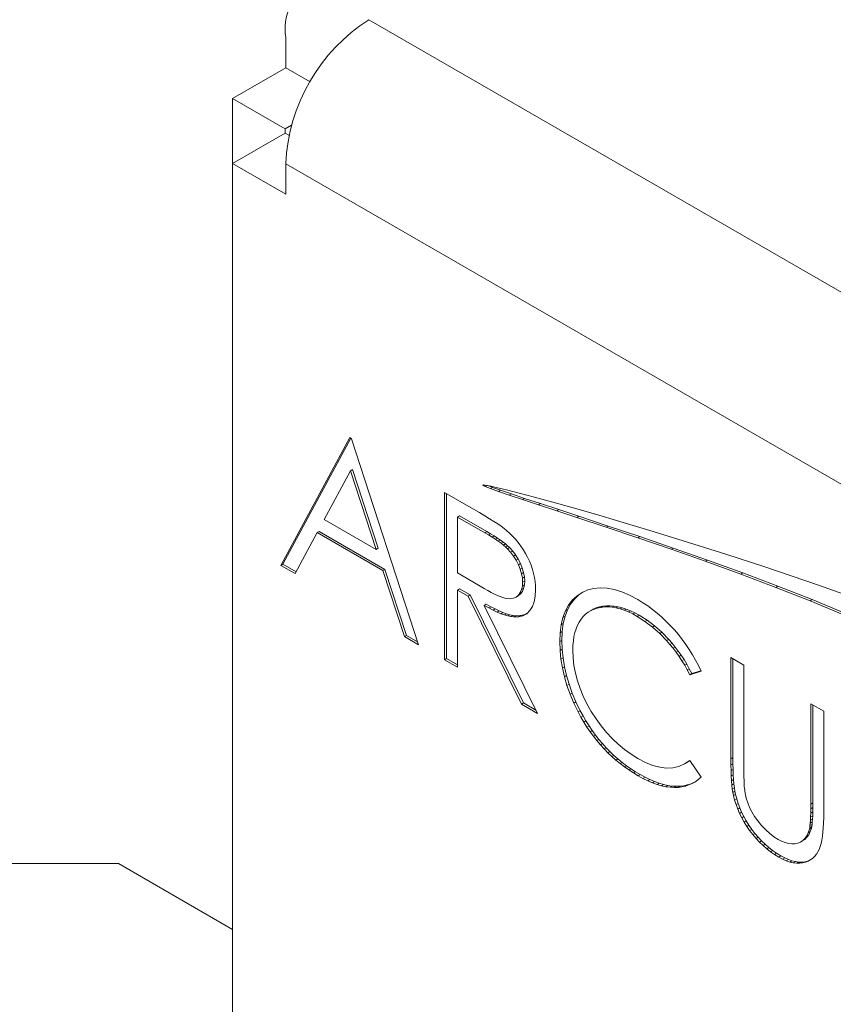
# Model space of a CAD drawing. Header units: inches. Extents: x 0.2 to 16.3, y 0.2 to 11.5.
# Tile 4 of 73: x 0.741 to 1.105, y 1.965 to 2.406. Entities that reach past the tile are written whole.
import ezdxf

# ---------------------------------------------------------------- set-up
doc = ezdxf.new("R2010")
doc.units = ezdxf.units.IN
doc.header["$MEASUREMENT"] = 0

msp = doc.modelspace()

# ---------------------------------------------------------------- linework, layer by layer
at = {"color": 7, "linetype": 'Continuous', "lineweight": 15}
for p, q in [((0.8972218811, 2.4060145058), (2.6847878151, 1.3740746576)), ((0.8599808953, 2.3981155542), (0.8599808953, 2.3845065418)), ((0.8599808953, 2.3845065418), (0.8361917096, 2.3707733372)), ((0.8599808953, 2.3845065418), (0.8708854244, 2.3782114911)), ((0.8597619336, 2.3571665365), (0.8361917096, 2.3707733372)), ((0.8361917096, 2.3707733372), (0.8361917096, 2.3416354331)), ((0.8597619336, 2.3552422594), (0.8361917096, 2.3416354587)), ((0.8625791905, 2.3587929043), (0.8597619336, 2.3571665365)), ((0.8597619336, 2.3571665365), (0.8597619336, 2.355242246)), ((0.8597619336, 2.3552422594), (0.8614399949, 2.3542735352)), ((0.8361917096, 1.7885651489), (0.8361917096, 2.3416354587)), ((0.8361917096, 2.3416354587), (0.8599808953, 2.3279022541)), ((0.8599808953, 2.3415112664), (2.6475468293, 1.3095714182)), ((0.8599808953, 2.3279022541), (0.8599808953, 2.3415112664)), ((0.8886312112, 2.2188042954), (0.8578181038, 2.1615820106)), ((0.8891190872, 2.2185226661), (0.8587460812, 2.1621177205)), ((0.8894639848, 2.2183235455), (0.8886312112, 2.2188042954)), ((0.919444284, 2.126005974), (0.8894639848, 2.2183235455)), ((0.8889825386, 2.2039810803), (0.8772194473, 2.1821169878)), ((0.889910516, 2.2045167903), (0.8889825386, 2.2039810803)), ((0.9004333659, 2.1687158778), (0.8889825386, 2.2039810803)), ((0.9013613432, 2.1692515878), (0.889910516, 2.2045167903)), ((0.9483934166, 2.1975696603), (0.9482586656, 2.1974918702)), ((0.9482737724, 2.1975320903), (0.9482586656, 2.1974918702)), ((0.9482586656, 2.1974918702), (0.9482845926, 2.1974398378)), ((0.9483432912, 2.1975643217), (0.9482737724, 2.1975320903)), ((0.9485290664, 2.1975809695), (0.9482845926, 2.1974398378)), ((0.9482845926, 2.1974398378), (0.9484457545, 2.1973097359)), ((0.9485117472, 2.1975822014), (0.9483432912, 2.1975643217)), ((0.9488733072, 2.1975565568), (0.9484457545, 2.1973097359)), ((0.9484457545, 2.1973097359), (0.9486767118, 2.1971777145)), ((0.9491419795, 2.1975374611), (0.9485117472, 2.1975822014)), ((0.94926674, 2.1975183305), (0.9486767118, 2.1971777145)), ((0.9486767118, 2.1971777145), (0.9493212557, 2.1968760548)), ((0.9501423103, 2.1973840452), (0.9491419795, 2.1975374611)), ((0.950186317, 2.1973754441), (0.9493212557, 2.1968760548)), ((0.9493212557, 2.1968760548), (0.9516842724, 2.1959528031)), ((0.9519338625, 2.1970348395), (0.9501423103, 2.1973840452)), ((0.950497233, 2.1973148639), (0.9526122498, 2.1964885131)), ((0.9526122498, 2.1964885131), (0.9516842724, 2.1959528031)), ((0.954285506, 2.1965172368), (0.9519338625, 2.1970348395)), ((0.9526122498, 2.1964885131), (0.9562490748, 2.195198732)), ((0.9588666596, 2.1954216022), (0.954285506, 2.1965172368)), ((0.9441025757, 2.1867813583), (0.9311032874, 2.1942856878)), ((0.9311032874, 2.1942856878), (0.9311032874, 2.1192753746)), ((0.9320312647, 2.1937499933), (0.9320312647, 2.1198110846)), ((0.9516842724, 2.1959528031), (0.9553210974, 2.1946630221)), ((0.9562490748, 2.195198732), (0.9553210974, 2.1946630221)), ((0.9553210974, 2.1946630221), (0.9601311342, 2.1930281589)), ((0.9562490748, 2.195198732), (0.9610591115, 2.1935638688)), ((0.9646064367, 2.1939639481), (0.9588666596, 2.1954216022)), ((0.9610591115, 2.1935638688), (0.9601311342, 2.1930281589)), ((0.9601311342, 2.1930281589), (0.966013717, 2.1910697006)), ((0.9610591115, 2.1935638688), (0.9669416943, 2.1916054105)), ((0.9714281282, 2.1921591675), (0.9646064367, 2.1939639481)), ((0.9795641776, 2.1899364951), (0.9714281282, 2.1921591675)), ((0.9669416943, 2.1916054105), (0.966013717, 2.1910697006)), ((0.966013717, 2.1910697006), (0.9732171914, 2.1886942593)), ((0.9669416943, 2.1916054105), (0.9741451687, 2.1892299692)), ((0.9741451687, 2.1892299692), (0.9732171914, 2.1886942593)), ((0.9732171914, 2.1886942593), (0.9813716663, 2.1860119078)), ((0.9741451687, 2.1892299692), (0.9822996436, 2.1865476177)), ((0.988696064, 2.1873729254), (0.9795641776, 2.1899364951)), ((0.9378607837, 2.1837627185), (0.9369328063, 2.1832270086)), ((0.9369328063, 2.1832270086), (0.9369328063, 2.1582235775)), ((0.9491122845, 2.1761959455), (0.9369328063, 2.1832270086)), ((0.9500402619, 2.1767316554), (0.9378607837, 2.1837627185)), ((0.9467050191, 2.1852639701), (0.9441025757, 2.1867813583)), ((0.9490992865, 2.1838367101), (0.9467050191, 2.1852639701)), ((0.9512593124, 2.1824995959), (0.9490992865, 2.1838367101)), ((0.9822996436, 2.1865476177), (0.9813716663, 2.1860119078)), ((0.9813716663, 2.1860119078), (0.9903614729, 2.1830472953)), ((0.9822996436, 2.1865476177), (0.9912894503, 2.1835830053)), ((0.9987382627, 2.1844850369), (0.988696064, 2.1873729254)), ((0.9912894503, 2.1835830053), (0.9903614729, 2.1830472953)), ((0.9912894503, 2.1835830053), (1.0044362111, 2.1792134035)), ((1.0096052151, 2.1812893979), (0.9987382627, 2.1844850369)), ((0.8772194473, 2.1821169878), (0.9004333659, 2.1687158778)), ((0.9532111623, 2.1812676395), (0.9512593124, 2.1824995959)), ((0.9549418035, 2.1801182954), (0.9532111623, 2.1812676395)), ((0.9564512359, 2.1790816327), (0.9549418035, 2.1801182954)), ((0.9577524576, 2.1781200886), (0.9564512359, 2.1790816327)), ((0.9903614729, 2.1830472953), (1.0035082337, 2.1786776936)), ((1.0044362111, 2.1792134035), (1.0035082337, 2.1786776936)), ((1.0044362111, 2.1792134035), (1.0185958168, 2.1744410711)), ((1.0244938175, 2.1768032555), (1.0096052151, 2.1812893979)), ((0.8641811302, 2.1579087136), (0.8740574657, 2.1762489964)), ((0.874985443, 2.1767847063), (0.8740574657, 2.1762489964)), ((0.8740574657, 2.1762489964), (0.9035042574, 2.1592497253)), ((0.874985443, 2.1767847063), (0.9044322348, 2.1597854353)), ((0.9500402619, 2.1767316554), (0.9491122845, 2.1761959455)), ((0.950816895, 2.1751968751), (0.9491122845, 2.1761959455)), ((0.9517448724, 2.1757325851), (0.9500402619, 2.1767316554)), ((0.9517448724, 2.1757325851), (0.950816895, 2.1751968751)), ((0.9524044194, 2.1742203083), (0.950816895, 2.1751968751)), ((0.9533323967, 2.1747560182), (0.9517448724, 2.1757325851)), ((0.9533323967, 2.1747560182), (0.9524044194, 2.1742203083)), ((0.9547897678, 2.1738095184), (0.9533323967, 2.1747560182)), ((0.9588194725, 2.1772636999), (0.9577524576, 2.1781200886)), ((0.9602378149, 2.1760091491), (0.9588194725, 2.1772636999)), ((0.9615910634, 2.1746719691), (0.9602378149, 2.1760091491)), ((0.9628792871, 2.1732671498), (0.9615910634, 2.1746719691)), ((1.0035082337, 2.1786776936), (1.0176678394, 2.1739053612)), ((1.0185958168, 2.1744410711), (1.0176678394, 2.1739053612)), ((1.0185958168, 2.1744410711), (1.0334903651, 2.169325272)), ((1.0404035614, 2.1718795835), (1.0244938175, 2.1768032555)), ((0.9538617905, 2.1732738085), (0.9524044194, 2.1742203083)), ((0.9547897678, 2.1738095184), (0.9538617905, 2.1732738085)), ((0.9552020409, 2.1723498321), (0.9538617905, 2.1732738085)), ((0.9561300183, 2.172885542), (0.9547897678, 2.1738095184)), ((0.9561300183, 2.172885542), (0.9552020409, 2.1723498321)), ((0.9563991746, 2.171478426), (0.9552020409, 2.1723498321)), ((0.9573271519, 2.172014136), (0.9561300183, 2.172885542)), ((0.9573271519, 2.172014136), (0.9563991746, 2.171478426)), ((0.9574791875, 2.1706295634), (0.9563991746, 2.171478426)), ((0.9584071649, 2.1711652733), (0.9573271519, 2.172014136)), ((0.9584071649, 2.1711652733), (0.9574791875, 2.1706295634)), ((0.9584290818, 2.1698107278), (0.9574791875, 2.1706295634)), ((0.9593570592, 2.1703464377), (0.9584071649, 2.1711652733)), ((0.9593570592, 2.1703464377), (0.9584290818, 2.1698107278)), ((0.9601898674, 2.1695651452), (0.9593570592, 2.1703464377)), ((0.9640894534, 2.1718022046), (0.9628792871, 2.1732671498)), ((0.9652345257, 2.1702546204), (0.9640894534, 2.1718022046)), ((0.9663145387, 2.1686394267), (0.9652345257, 2.1702546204)), ((1.0176678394, 2.1739053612), (1.0325623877, 2.168789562)), ((1.0571581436, 2.1665525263), (1.0404035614, 2.1718795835)), ((0.9013613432, 2.1692515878), (0.9004333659, 2.1687158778)), ((0.95926189, 2.1690294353), (0.9584290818, 2.1698107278)), ((0.9601898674, 2.1695651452), (0.95926189, 2.1690294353)), ((0.9607192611, 2.1674368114), (0.95926189, 2.1690294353)), ((0.9616472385, 2.1679725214), (0.9601898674, 2.1695651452)), ((0.9616472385, 2.1679725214), (0.9607192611, 2.1674368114)), ((0.9620204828, 2.1657089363), (0.9607192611, 2.1674368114)), ((0.9629484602, 2.1662446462), (0.9616472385, 2.1679725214)), ((0.9629484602, 2.1662446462), (0.9620204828, 2.1657089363)), ((0.9631785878, 2.163853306), (0.9620204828, 2.1657089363)), ((0.9641065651, 2.1643890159), (0.9629484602, 2.1662446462)), ((0.9673294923, 2.1669565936), (0.9663145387, 2.1686394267)), ((0.9682663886, 2.1651986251), (0.9673294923, 2.1669565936)), ((1.0334903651, 2.169325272), (1.0325623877, 2.168789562)), ((1.0325623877, 2.168789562), (1.0479140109, 2.1633895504)), ((1.0334903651, 2.169325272), (1.0488419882, 2.1639252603)), ((1.0745812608, 2.1608562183), (1.0571581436, 2.1665525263)), ((0.8587460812, 2.1621177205), (0.8578181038, 2.1615820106)), ((0.8578181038, 2.1615820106), (0.8641811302, 2.1579087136)), ((0.8587460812, 2.1621177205), (0.8646212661, 2.1587260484)), ((0.9641065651, 2.1643890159), (0.9631785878, 2.163853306)), ((0.9641935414, 2.1618549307), (0.9631785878, 2.163853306)), ((0.9651215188, 2.1623906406), (0.9641065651, 2.1643890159)), ((0.9651215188, 2.1623906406), (0.9641935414, 2.1618549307)), ((0.965013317, 2.1598340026), (0.9641935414, 2.1618549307)), ((0.9659412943, 2.1603697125), (0.9651215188, 2.1623906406)), ((0.9691251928, 2.1634105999), (0.9682663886, 2.1651986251)), ((0.9698668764, 2.1616000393), (0.9691251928, 2.1634105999)), ((0.9704914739, 2.1597969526), (0.9698668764, 2.1616000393)), ((1.0488419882, 2.1639252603), (1.0479140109, 2.1633895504)), ((1.0479140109, 2.1633895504), (1.0637615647, 2.1576479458)), ((1.0488419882, 2.1639252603), (1.0646895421, 2.1581836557)), ((0.9044322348, 2.1597854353), (0.9035042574, 2.1592497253)), ((0.9035042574, 2.1592497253), (0.9131073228, 2.1296642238)), ((0.9044322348, 2.1597854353), (0.9140353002, 2.1301999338)), ((0.9369328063, 2.1582235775), (0.9488260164, 2.1512525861)), ((0.9659412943, 2.1603697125), (0.965013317, 2.1598340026)), ((0.9656118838, 2.1578506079), (0.965013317, 2.1598340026)), ((0.9665398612, 2.1583863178), (0.9656118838, 2.1578506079)), ((0.9659632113, 2.1559197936), (0.9656118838, 2.1578506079)), ((0.9665398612, 2.1583863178), (0.9659412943, 2.1603697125)), ((0.9668911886, 2.1564555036), (0.9665398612, 2.1583863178)), ((0.9709989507, 2.15798636), (0.9704914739, 2.1597969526)), ((0.9714023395, 2.156160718), (0.9709989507, 2.15798636)), ((1.0646895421, 2.1581836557), (1.0637615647, 2.1576479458)), ((1.0637615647, 2.1576479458), (1.079500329, 2.1517351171)), ((1.0646895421, 2.1581836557), (1.0804283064, 2.152270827)), ((1.0985472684, 2.1527458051), (1.0745812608, 2.1608562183)), ((0.9668911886, 2.1564555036), (0.9659632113, 2.1559197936)), ((0.9660803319, 2.1540490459), (0.9659632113, 2.1559197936)), ((0.9659632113, 2.152268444), (0.9660803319, 2.1540490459)), ((0.9668911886, 2.152804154), (0.9659632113, 2.152268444)), ((0.9670083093, 2.1545847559), (0.9660803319, 2.1540490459)), ((0.9665398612, 2.1512338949), (0.9668911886, 2.152804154)), ((0.9670083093, 2.1545847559), (0.9668911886, 2.1564555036)), ((0.9668911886, 2.152804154), (0.9670083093, 2.1545847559)), ((0.9716886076, 2.1543425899), (0.9714023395, 2.156160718)), ((0.971857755, 2.1525019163), (0.9716886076, 2.1543425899)), ((0.9719098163, 2.1506687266), (0.971857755, 2.1525019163)), ((1.1229703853, 2.1441206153), (1.0985472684, 2.1527458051)), ((0.9378607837, 2.1510659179), (0.9369328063, 2.150530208)), ((0.9369328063, 2.115910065), (0.9369328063, 2.150530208)), ((0.9369328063, 2.150530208), (0.9416692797, 2.1477959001)), ((0.9378607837, 2.1510659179), (0.942597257, 2.14833161)), ((0.942597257, 2.14833161), (0.9416692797, 2.1477959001)), ((0.942597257, 2.14833161), (0.9664617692, 2.0999347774)), ((0.9488260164, 2.1512525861), (0.9504915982, 2.1503060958)), ((0.9504915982, 2.1503060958), (0.9520530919, 2.1494797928)), ((0.9520530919, 2.1494797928), (0.9534974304, 2.1487511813)), ((0.9534974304, 2.1487511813), (0.9548377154, 2.1481277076)), ((0.9548377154, 2.1481277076), (0.9560608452, 2.1476169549)), ((0.9632046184, 2.1473997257), (0.9642195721, 2.1482412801)), ((0.9641325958, 2.1479354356), (0.9632046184, 2.1473997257)), ((0.9641325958, 2.1479354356), (0.9651475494, 2.14877699)), ((0.9642195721, 2.1482412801), (0.9650393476, 2.1493608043)), ((0.9651475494, 2.14877699), (0.9642195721, 2.1482412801)), ((0.9650393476, 2.1493608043), (0.9656118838, 2.1506981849)), ((0.965967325, 2.1498965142), (0.9650393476, 2.1493608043)), ((0.9651475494, 2.14877699), (0.965967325, 2.1498965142)), ((0.9656118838, 2.1506981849), (0.9659632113, 2.152268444)), ((0.9665398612, 2.1512338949), (0.9656118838, 2.1506981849)), ((0.965967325, 2.1498965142), (0.9665398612, 2.1512338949)), ((0.9717536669, 2.1477686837), (0.9719098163, 2.1506687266)), ((0.9912892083, 2.1483812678), (0.9892722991, 2.1464953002)), ((0.9927034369, 2.1493934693), (0.9903612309, 2.1478455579)), ((0.9912892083, 2.1483812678), (0.9903612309, 2.1478455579)), ((0.9930698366, 2.1495580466), (0.9912892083, 2.1483812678)), ((0.9952798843, 2.1505507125), (0.9927034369, 2.1493934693)), ((0.9979994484, 2.151264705), (0.9952798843, 2.1505507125)), ((1.0008881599, 2.1515204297), (0.9979994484, 2.151264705)), ((1.0039330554, 2.1513554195), (1.0008881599, 2.1515204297)), ((1.0071340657, 2.1507396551), (1.0039330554, 2.1513554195)), ((1.0104912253, 2.1496731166), (1.0071340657, 2.1507396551)), ((1.014017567, 2.1481633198), (1.0104912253, 2.1496731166)), ((1.0176870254, 2.1462253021), (1.014017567, 2.1481633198)), ((1.0804283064, 2.152270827), (1.079500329, 2.1517351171)), ((1.079500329, 2.1517351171), (1.0948350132, 2.1457140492)), ((1.0804283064, 2.152270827), (1.0957629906, 2.1462497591)), ((0.9416692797, 2.1477959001), (0.9655337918, 2.0993990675)), ((0.9498060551, 2.1441700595), (0.9488780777, 2.1436343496)), ((0.9727425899, 2.0952375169), (0.9488780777, 2.1436343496)), ((0.9488780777, 2.1436343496), (0.9509210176, 2.1425000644)), ((0.9498060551, 2.1441700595), (0.951848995, 2.1430357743)), ((0.9560608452, 2.1476169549), (0.9571668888, 2.1472188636)), ((0.9571668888, 2.1472188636), (0.9581688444, 2.1469259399)), ((0.9581688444, 2.1469259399), (0.9590536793, 2.1467457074)), ((0.9590536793, 2.1467457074), (0.960615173, 2.1466556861)), ((0.960615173, 2.1466556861), (0.9620074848, 2.1468586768)), ((0.9620074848, 2.1468586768), (0.9632046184, 2.1473997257)), ((0.9704654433, 2.1431029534), (0.9712722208, 2.1452517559)), ((0.9712722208, 2.1452517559), (0.9717536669, 2.1477686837)), ((0.9866267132, 2.1437205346), (0.9852344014, 2.1411434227)), ((0.9875546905, 2.1442562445), (0.9861623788, 2.1416791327)), ((0.9883443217, 2.1459595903), (0.9866267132, 2.1437205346)), ((0.9875546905, 2.1442562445), (0.9866267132, 2.1437205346)), ((0.9892722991, 2.1464953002), (0.9875546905, 2.1442562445)), ((0.9903612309, 2.1478455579), (0.9883443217, 2.1459595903)), ((0.9892722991, 2.1464953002), (0.9883443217, 2.1459595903)), ((1.0199251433, 2.1448731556), (1.0176870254, 2.1462253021)), ((1.0221112, 2.1434158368), (1.0199251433, 2.1448731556)), ((1.0957629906, 2.1462497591), (1.0948350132, 2.1457140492)), ((1.0948350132, 2.1457140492), (1.109470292, 2.1396477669)), ((1.0957629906, 2.1462497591), (1.1103982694, 2.1401834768)), ((0.951848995, 2.1430357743), (0.9509210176, 2.1425000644)), ((0.9509210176, 2.1425000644), (0.9528468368, 2.1415085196)), ((0.951848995, 2.1430357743), (0.9537748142, 2.1420442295)), ((0.9537748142, 2.1420442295), (0.9528468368, 2.1415085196)), ((0.9528468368, 2.1415085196), (0.9546555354, 2.1406597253)), ((0.9537748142, 2.1420442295), (0.9555835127, 2.1411954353)), ((0.9555835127, 2.1411954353), (0.9546555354, 2.1406597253)), ((0.9546555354, 2.1406597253), (0.9563601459, 2.139946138)), ((0.9555835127, 2.1411954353), (0.9572881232, 2.1404818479)), ((0.9572881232, 2.1404818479), (0.9563601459, 2.139946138)), ((0.9563601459, 2.139946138), (0.9579476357, 2.139375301)), ((0.9572881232, 2.1404818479), (0.958875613, 2.139911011)), ((0.958875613, 2.139911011), (0.9579476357, 2.139375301)), ((0.9579476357, 2.139375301), (0.9594180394, 2.138932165)), ((0.958875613, 2.139911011), (0.9603460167, 2.1394678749)), ((0.9603460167, 2.1394678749), (0.9594180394, 2.138932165)), ((0.9603460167, 2.1394678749), (0.9616992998, 2.139182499)), ((0.9616992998, 2.139182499), (0.9607713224, 2.1386467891)), ((0.9616992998, 2.139182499), (0.9629484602, 2.1390173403)), ((0.9651865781, 2.1390626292), (0.9671644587, 2.1395436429)), ((0.9662364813, 2.1390079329), (0.9679280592, 2.1399397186)), ((0.9671644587, 2.1395436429), (0.9662364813, 2.1390079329)), ((0.9671644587, 2.1395436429), (0.9679867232, 2.1399965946)), ((0.9679280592, 2.1399397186), (0.9693464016, 2.1413147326)), ((0.9693464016, 2.1413147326), (0.9704654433, 2.1431029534)), ((0.9852344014, 2.1411434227), (0.9841413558, 2.1382282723)), ((0.9861623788, 2.1416791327), (0.9850693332, 2.1387639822)), ((0.9861623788, 2.1416791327), (0.9852344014, 2.1411434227)), ((0.9932369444, 2.1387024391), (0.9943039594, 2.1397543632)), ((0.9943039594, 2.1397543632), (0.9954620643, 2.1406485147)), ((0.9954620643, 2.1406485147), (0.9967242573, 2.1413924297)), ((0.9967242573, 2.1413924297), (0.9980775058, 2.1419936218)), ((0.9976522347, 2.1419281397), (0.9967242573, 2.1413924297)), ((0.9976522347, 2.1419281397), (0.9990054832, 2.1425293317)), ((0.9990054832, 2.1425293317), (0.9980775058, 2.1419936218)), ((0.9980775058, 2.1419936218), (0.9995218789, 2.142452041)), ((0.9990054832, 2.1425293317), (1.0004498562, 2.1429877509)), ((1.0004498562, 2.1429877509), (0.9995218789, 2.142452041)), ((0.9995218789, 2.142452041), (1.0010573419, 2.1427677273)), ((1.0004498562, 2.1429877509), (1.0019853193, 2.1433034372)), ((1.0019853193, 2.1433034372), (1.0010573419, 2.1427677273)), ((1.0010573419, 2.1427677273), (1.0026968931, 2.142933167)), ((1.0019853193, 2.1433034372), (1.0036248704, 2.143468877)), ((1.0036248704, 2.143468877), (1.0026968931, 2.142933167)), ((1.0026968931, 2.142933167), (1.0044015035, 2.1429408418)), ((1.0036248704, 2.143468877), (1.0053294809, 2.1434765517)), ((1.0053294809, 2.1434765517), (1.0044015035, 2.1429408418)), ((1.0044015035, 2.1429408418), (1.0061321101, 2.1428132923)), ((1.0053294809, 2.1434765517), (1.0070600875, 2.1433490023)), ((1.0070600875, 2.1433490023), (1.0061321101, 2.1428132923)), ((1.0061321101, 2.1428132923), (1.0079017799, 2.1425129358)), ((1.0070600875, 2.1433490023), (1.0088297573, 2.1430486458)), ((1.0088297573, 2.1430486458), (1.0079017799, 2.1425129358)), ((1.0079017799, 2.1425129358), (1.0097235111, 2.1420623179)), ((1.0088297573, 2.1430486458), (1.0106514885, 2.1425980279)), ((1.0106514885, 2.1425980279), (1.0097235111, 2.1420623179)), ((1.0097235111, 2.1420623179), (1.0115582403, 2.1414689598)), ((1.0106514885, 2.1425980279), (1.0124862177, 2.1420046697)), ((1.0124862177, 2.1420046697), (1.0115582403, 2.1414689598)), ((1.0115582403, 2.1414689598), (1.0134450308, 2.1407103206)), ((1.0124862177, 2.1420046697), (1.0143730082, 2.1412460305)), ((1.0143730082, 2.1412460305), (1.0134450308, 2.1407103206)), ((1.0134450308, 2.1407103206), (1.01537085, 2.1398089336)), ((1.0143730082, 2.1412460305), (1.0162988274, 2.1403446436)), ((1.0162988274, 2.1403446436), (1.01537085, 2.1398089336)), ((1.01537085, 2.1398089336), (1.0173226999, 2.1387422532)), ((1.0162988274, 2.1403446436), (1.0182506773, 2.1392779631)), ((1.0182506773, 2.1392779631), (1.0173226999, 2.1387422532)), ((1.0182506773, 2.1392779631), (1.0217900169, 2.1370394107)), ((1.0242321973, 2.1418608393), (1.0221112, 2.1434158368)), ((1.0263011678, 2.1402156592), (1.0242321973, 2.1418608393)), ((1.028318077, 2.1384803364), (1.0263011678, 2.1402156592)), ((0.9594180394, 2.138932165), (0.9607713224, 2.1386467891)), ((0.9607713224, 2.1386467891), (0.9620204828, 2.1384816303)), ((0.9629484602, 2.1390173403), (0.9620204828, 2.1384816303)), ((0.9620204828, 2.1384816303), (0.9642586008, 2.1385269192)), ((0.9629484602, 2.1390173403), (0.9651865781, 2.1390626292)), ((0.9651865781, 2.1390626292), (0.9642586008, 2.1385269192)), ((0.9642586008, 2.1385269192), (0.9662364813, 2.1390079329)), ((0.9833606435, 2.1349675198), (0.9828921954, 2.1313612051)), ((0.9841413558, 2.1382282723), (0.9833606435, 2.1349675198)), ((0.9842886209, 2.1355032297), (0.9833606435, 2.1349675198)), ((0.9842886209, 2.1355032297), (0.9838201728, 2.1318969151)), ((0.9850693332, 2.1387639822), (0.9841413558, 2.1382282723)), ((0.9850693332, 2.1387639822), (0.9842886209, 2.1355032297)), ((0.9900099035, 2.1332025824), (0.990647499, 2.1347578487)), ((0.990647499, 2.1347578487), (0.9913892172, 2.1362079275)), ((0.9913892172, 2.1362079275), (0.9922610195, 2.1375228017)), ((0.9922610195, 2.1375228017), (0.9932369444, 2.1387024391)), ((1.0173226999, 2.1387422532), (1.0208620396, 2.1365037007)), ((1.0217900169, 2.1370394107), (1.0208620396, 2.1365037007)), ((1.0208620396, 2.1365037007), (1.0242452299, 2.1339495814)), ((1.0217900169, 2.1370394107), (1.0251732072, 2.1344852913)), ((1.0302829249, 2.1366247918), (1.028318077, 2.1384803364)), ((1.0321957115, 2.1346791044), (1.0302829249, 2.1366247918)), ((0.9828921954, 2.1313612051), (0.982736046, 2.1274093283)), ((0.9838201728, 2.1318969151), (0.9828921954, 2.1313612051)), ((0.9838201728, 2.1318969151), (0.9836640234, 2.1279450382)), ((0.9890860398, 2.1296938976), (0.9894894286, 2.1315045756)), ((0.9894894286, 2.1315045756), (0.9900099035, 2.1332025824)), ((1.0251732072, 2.1344852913), (1.0242452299, 2.1339495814)), ((1.0242452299, 2.1339495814), (1.0274852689, 2.1310874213)), ((1.0251732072, 2.1344852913), (1.0284132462, 2.1316231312)), ((1.0284132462, 2.1316231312), (1.0274852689, 2.1310874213)), ((1.0274852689, 2.1310874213), (1.0305821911, 2.1279021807)), ((1.0284132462, 2.1316231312), (1.0315101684, 2.1284378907)), ((1.0340434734, 2.132650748), (1.0321957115, 2.1346791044)), ((1.0358261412, 2.1305397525), (1.0340434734, 2.132650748)), ((1.0375307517, 2.1283686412), (1.0358261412, 2.1305397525)), ((0.9140353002, 2.1301999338), (0.9131073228, 2.1296642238)), ((0.9131073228, 2.1296642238), (0.919444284, 2.126005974)), ((0.9140353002, 2.1301999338), (0.9190160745, 2.1273245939)), ((0.9836640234, 2.1279450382), (0.982736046, 2.1274093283)), ((0.982736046, 2.1274093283), (0.9828661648, 2.1234875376)), ((0.9836640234, 2.1279450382), (0.9837941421, 2.1240232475)), ((0.9886175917, 2.1257119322), (0.9887997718, 2.1277705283)), ((0.9887997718, 2.1277705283), (0.9890860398, 2.1296938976)), ((1.0315101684, 2.1284378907), (1.0305821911, 2.1279021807)), ((1.0305821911, 2.1279021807), (1.0320655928, 2.126204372)), ((1.0315101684, 2.1284378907), (1.0329935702, 2.1267400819)), ((1.0329935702, 2.1267400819), (1.0320655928, 2.126204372)), ((1.0320655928, 2.126204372), (1.0334969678, 2.1244464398)), ((1.0329935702, 2.1267400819), (1.0344249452, 2.1249821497)), ((1.0391573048, 2.1261374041), (1.0375307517, 2.1283686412)), ((1.0406927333, 2.1238686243), (1.0391573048, 2.1261374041)), ((0.9837941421, 2.1240232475), (0.9828661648, 2.1234875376)), ((0.9828661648, 2.1234875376), (0.9832565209, 2.1195657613)), ((0.9837941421, 2.1240232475), (0.9841844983, 2.1201014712)), ((0.9885655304, 2.1235331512), (0.9886175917, 2.1257119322)), ((0.9886956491, 2.1201372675), (0.9885655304, 2.1235331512)), ((1.0344249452, 2.1249821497), (1.0334969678, 2.1244464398)), ((1.0334969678, 2.1244464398), (1.0348632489, 2.1226359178)), ((1.0344249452, 2.1249821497), (1.0357912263, 2.1231716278)), ((1.0357912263, 2.1231716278), (1.0348632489, 2.1226359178)), ((1.0348632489, 2.1226359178), (1.0361905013, 2.1207577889)), ((1.0357912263, 2.1231716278), (1.0371184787, 2.1212934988)), ((1.042150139, 2.1215246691), (1.0406927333, 2.1238686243)), ((1.0435294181, 2.1191356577), (1.042150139, 2.1215246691)), ((0.9320312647, 2.1198110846), (0.9311032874, 2.1192753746)), ((0.9311032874, 2.1192753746), (0.9369328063, 2.115910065)), ((0.9320312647, 2.1198110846), (0.9369328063, 2.1169814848)), ((0.9841844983, 2.1201014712), (0.9832565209, 2.1195657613)), ((0.9832565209, 2.1195657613), (0.9838941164, 2.1156364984)), ((0.9841844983, 2.1201014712), (0.9848220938, 2.1161722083)), ((0.9890860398, 2.1167413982), (0.9886956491, 2.1201372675)), ((1.0371184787, 2.1212934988), (1.0361905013, 2.1207577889)), ((1.0361905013, 2.1207577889), (1.0374526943, 2.1188120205)), ((1.0371184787, 2.1212934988), (1.0383806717, 2.1193477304)), ((1.0383806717, 2.1193477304), (1.0374526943, 2.1188120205)), ((1.0374526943, 2.1188120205), (1.038662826, 2.1168061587)), ((1.0383806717, 2.1193477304), (1.0395908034, 2.1173418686)), ((1.0395908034, 2.1173418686), (1.038662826, 2.1168061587)), ((1.0395908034, 2.1173418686), (1.0407489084, 2.1152758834)), ((1.0448176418, 2.1166790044), (1.0435294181, 2.1191356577)), ((1.0651818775, 2.1168837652), (1.0593523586, 2.1202490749)), ((1.0593523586, 2.1202490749), (1.0593523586, 2.0749453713)), ((1.060280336, 2.1197133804), (1.060280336, 2.0754810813)), ((0.9848220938, 2.1161722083), (0.9838941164, 2.1156364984)), ((0.9838941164, 2.1156364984), (0.984791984, 2.1117072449)), ((0.9848220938, 2.1161722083), (0.9857199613, 2.1122429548)), ((0.9897236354, 2.1133380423), (0.9890860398, 2.1167413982)), ((0.990634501, 2.1099272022), (0.9897236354, 2.1133380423)), ((1.038662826, 2.1168061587), (1.039820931, 2.1147401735)), ((1.0407489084, 2.1152758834), (1.039820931, 2.1147401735)), ((1.039820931, 2.1147401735), (1.0409269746, 2.1126140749)), ((1.0407489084, 2.1152758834), (1.041854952, 2.1131497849)), ((1.0409269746, 2.1126140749), (1.0460277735, 2.1141772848)), ((1.041854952, 2.1131497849), (1.0409269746, 2.1126140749)), ((1.041854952, 2.1131497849), (1.0459219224, 2.114396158)), ((1.0460277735, 2.1141772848), (1.0448176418, 2.1166790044)), ((1.0651818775, 2.07003237), (1.0651818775, 2.1168837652)), ((0.9857199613, 2.1122429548), (0.984791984, 2.1117072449)), ((0.984791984, 2.1117072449), (0.9859500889, 2.1077629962)), ((0.9857199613, 2.1122429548), (0.9868780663, 2.1082987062)), ((0.9868780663, 2.1082987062), (0.9859500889, 2.1077629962)), ((0.9868780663, 2.1082987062), (0.9882963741, 2.1043545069)), ((0.9917925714, 2.1064938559), (0.990634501, 2.1099272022)), ((0.9859500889, 2.1077629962), (0.9873683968, 2.1038187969)), ((0.9882963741, 2.1043545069), (0.9873683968, 2.1038187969)), ((0.9882963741, 2.1043545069), (0.9899749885, 2.1003952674)), ((0.9932239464, 2.1030530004), (0.9917925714, 2.1064938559)), ((0.9664617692, 2.0999347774), (0.9655337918, 2.0993990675)), ((0.9664617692, 2.0999347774), (0.9720040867, 2.0967352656)), ((0.9873683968, 2.1038187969), (0.9890470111, 2.0998595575)), ((0.9899749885, 2.1003952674), (0.9890470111, 2.0998595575)), ((0.9890470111, 2.0998595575), (0.9909728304, 2.095907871)), ((0.9899749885, 2.1003952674), (0.9919008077, 2.096443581)), ((0.9949025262, 2.0996046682), (0.9932239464, 2.1030530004)), ((0.9968413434, 2.0961563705), (0.9949025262, 2.0996046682)), ((1.1009916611, 2.0962112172), (1.0951621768, 2.0995765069)), ((1.0951621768, 2.0995765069), (1.0951621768, 2.0546334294)), ((0.9655337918, 2.0993990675), (0.9727425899, 2.0952375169)), ((0.9919008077, 2.096443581), (0.9909728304, 2.095907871)), ((0.9909728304, 2.095907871), (0.9922219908, 2.0935939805)), ((0.9919008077, 2.096443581), (0.9931499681, 2.0941296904)), ((0.9989753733, 2.0928057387), (0.9968413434, 2.0961563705)), ((1.0960901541, 2.0990408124), (1.0960901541, 2.0551691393)), ((1.1009916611, 2.0509075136), (1.1009916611, 2.0962112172)), ((0.9931499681, 2.0941296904), (0.9922219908, 2.0935939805)), ((0.9922219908, 2.0935939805), (0.9935362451, 2.0913476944)), ((0.9931499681, 2.0941296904), (0.9944642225, 2.0918834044)), ((0.9944642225, 2.0918834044), (0.9935362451, 2.0913476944)), ((0.9935362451, 2.0913476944), (0.9949025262, 2.0891765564)), ((0.9944642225, 2.0918834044), (0.9958305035, 2.0897122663)), ((1.00125252, 2.0896429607), (0.9989753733, 2.0928057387)), ((0.9958305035, 2.0897122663), (0.9949025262, 2.0891765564)), ((0.9949025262, 2.0891765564), (0.9963208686, 2.0870805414)), ((0.9958305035, 2.0897122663), (0.9972488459, 2.0876162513)), ((0.9972488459, 2.0876162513), (0.9963208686, 2.0870805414)), ((0.9963208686, 2.0870805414), (0.9978042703, 2.0850521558)), ((0.9972488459, 2.0876162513), (0.9987322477, 2.0855878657)), ((1.0036597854, 2.0867055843), (1.00125252, 2.0896429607)), ((1.0061971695, 2.0839635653), (1.0036597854, 2.0867055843)), ((0.9987322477, 2.0855878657), (0.9978042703, 2.0850521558)), ((0.9978042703, 2.0850521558), (0.9993396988, 2.0830838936)), ((0.9987322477, 2.0855878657), (1.0002676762, 2.0836196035)), ((1.0002676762, 2.0836196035), (0.9993396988, 2.0830838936)), ((0.9993396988, 2.0830838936), (1.0009272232, 2.0811907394)), ((1.0002676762, 2.0836196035), (1.0018552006, 2.0817264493)), ((1.0088777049, 2.0814244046), (1.0061971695, 2.0839635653)), ((1.0018552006, 2.0817264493), (1.0009272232, 2.0811907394)), ((1.0009272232, 2.0811907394), (1.0025797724, 2.0793652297)), ((1.0018552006, 2.0817264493), (1.0035077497, 2.0799009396)), ((1.0035077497, 2.0799009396), (1.0025797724, 2.0793652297)), ((1.0025797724, 2.0793652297), (1.0042843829, 2.0776148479)), ((1.0035077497, 2.0799009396), (1.0052123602, 2.0781505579)), ((1.0052123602, 2.0781505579), (1.0042843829, 2.0776148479)), ((1.0042843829, 2.0776148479), (1.0060410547, 2.0759395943)), ((1.0052123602, 2.0781505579), (1.006969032, 2.0764753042)), ((1.011688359, 2.079095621), (1.0088777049, 2.0814244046)), ((1.0146421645, 2.0769546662), (1.011688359, 2.079095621)), ((1.006969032, 2.0764753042), (1.0060410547, 2.0759395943)), ((1.0060410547, 2.0759395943), (1.0078497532, 2.074324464)), ((1.006969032, 2.0764753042), (1.0087777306, 2.0748601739)), ((1.0087777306, 2.0748601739), (1.0078497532, 2.074324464)), ((1.0078497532, 2.074324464), (1.0097235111, 2.0727919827)), ((1.0087777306, 2.0748601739), (1.0106514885, 2.0733276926)), ((1.0106514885, 2.0733276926), (1.0097235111, 2.0727919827)), ((1.0106514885, 2.0733276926), (1.0125773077, 2.0718553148)), ((1.0177260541, 2.075039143), (1.0146421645, 2.0769546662)), ((1.021122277, 2.0732738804), (1.0177260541, 2.075039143)), ((1.0243753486, 2.0719819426), (1.021122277, 2.0732738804)), ((1.0409269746, 2.0741472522), (1.0385197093, 2.0726068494)), ((1.0394476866, 2.0731425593), (1.0385197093, 2.0726068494)), ((1.0409547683, 2.0741069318), (1.0394476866, 2.0731425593)), ((1.0460277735, 2.0667398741), (1.0409269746, 2.0741472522)), ((1.060280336, 2.0754810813), (1.0593523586, 2.0749453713)), ((1.0593523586, 2.0749453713), (1.0593653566, 2.0721880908)), ((1.060280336, 2.0754810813), (1.060293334, 2.0727238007)), ((1.0097235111, 2.0727919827), (1.0116493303, 2.0713196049)), ((1.0125773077, 2.0718553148), (1.0116493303, 2.0713196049)), ((1.0116493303, 2.0713196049), (1.0136272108, 2.0699223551)), ((1.0125773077, 2.0718553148), (1.0145551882, 2.070458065)), ((1.0145551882, 2.070458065), (1.0136272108, 2.0699223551)), ((1.0136272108, 2.0699223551), (1.0156701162, 2.06857772)), ((1.0145551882, 2.070458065), (1.0165980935, 2.06911343)), ((1.0165980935, 2.06911343), (1.0156701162, 2.06857772)), ((1.0156701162, 2.06857772), (1.0177651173, 2.0673232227)), ((1.0165980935, 2.06911343), (1.0186930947, 2.0678589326)), ((1.0274852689, 2.0711633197), (1.0243753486, 2.0719819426)), ((1.030465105, 2.0708104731), (1.0274852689, 2.0711633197)), ((1.0332887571, 2.0709384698), (1.030465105, 2.0708104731)), ((1.0359822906, 2.0715322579), (1.0332887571, 2.0709384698)), ((1.0385197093, 2.0726068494), (1.0359822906, 2.0715322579)), ((1.060293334, 2.0727238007), (1.0593653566, 2.0721880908)), ((1.0593653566, 2.0721880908), (1.0594304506, 2.0696261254)), ((1.0603584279, 2.0701618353), (1.0594304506, 2.0696261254)), ((1.0594304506, 2.0696261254), (1.059521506, 2.0672745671)), ((1.060293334, 2.0727238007), (1.0603584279, 2.0701618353)), ((1.0603584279, 2.0701618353), (1.0604494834, 2.067810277)), ((1.0651948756, 2.0683118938), (1.0651818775, 2.07003237)), ((1.0186930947, 2.0678589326), (1.0177651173, 2.0673232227)), ((1.0177651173, 2.0673232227), (1.0199772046, 2.0661063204)), ((1.0186930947, 2.0678589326), (1.020905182, 2.0666420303)), ((1.020905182, 2.0666420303), (1.0199772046, 2.0661063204)), ((1.0199772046, 2.0661063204), (1.0221242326, 2.0650622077)), ((1.020905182, 2.0666420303), (1.02305221, 2.0655979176)), ((1.02305221, 2.0655979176), (1.0221242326, 2.0650622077)), ((1.0221242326, 2.0650622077), (1.0242321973, 2.0641608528)), ((1.02305221, 2.0655979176), (1.0251601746, 2.0646965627)), ((1.0251601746, 2.0646965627), (1.0242321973, 2.0641608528)), ((1.0242321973, 2.0641608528), (1.0262751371, 2.0634322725)), ((1.0251601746, 2.0646965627), (1.0272031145, 2.0639679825)), ((1.0415166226, 2.0637589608), (1.0429857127, 2.0644121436)), ((1.0420590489, 2.0638770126), (1.0434513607, 2.0646810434)), ((1.0434513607, 2.0646810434), (1.0447786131, 2.0656428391)), ((1.0447786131, 2.0656428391), (1.0460277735, 2.0667398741)), ((1.0604494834, 2.067810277), (1.059521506, 2.0672745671)), ((1.059521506, 2.0672745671), (1.0596386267, 2.0651183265)), ((1.060566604, 2.0656540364), (1.0596386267, 2.0651183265)), ((1.0596386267, 2.0651183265), (1.0598077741, 2.0631574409)), ((1.0604494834, 2.067810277), (1.060566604, 2.0656540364)), ((1.060566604, 2.0656540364), (1.0607357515, 2.0636931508)), ((1.0652209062, 2.0667642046), (1.0651948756, 2.0683118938)), ((1.0652469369, 2.0654118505), (1.0652209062, 2.0667642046)), ((1.0652859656, 2.0642323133), (1.0652469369, 2.0654118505)), ((1.0653249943, 2.0632481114), (1.0652859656, 2.0642323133)), ((1.0272031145, 2.0639679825), (1.0262751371, 2.0634322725)), ((1.0262751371, 2.0634322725), (1.0282790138, 2.0628614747)), ((1.0272031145, 2.0639679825), (1.0292069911, 2.0633971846)), ((1.0292069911, 2.0633971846), (1.0282790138, 2.0628614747)), ((1.0282790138, 2.0628614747), (1.0302178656, 2.0624484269)), ((1.0292069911, 2.0633971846), (1.0311458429, 2.0629841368)), ((1.0311458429, 2.0629841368), (1.0302178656, 2.0624484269)), ((1.0302178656, 2.0624484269), (1.0321046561, 2.0621856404)), ((1.0311458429, 2.0629841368), (1.0330326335, 2.0627213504)), ((1.0330326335, 2.0627213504), (1.0321046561, 2.0621856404)), ((1.0321046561, 2.0621856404), (1.0339393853, 2.062088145)), ((1.0330326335, 2.0627213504), (1.0348673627, 2.0626238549)), ((1.0348673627, 2.0626238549), (1.0339393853, 2.062088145)), ((1.0339393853, 2.062088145), (1.0357090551, 2.0621484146)), ((1.0348673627, 2.0626238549), (1.0366370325, 2.0626841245)), ((1.0366370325, 2.0626841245), (1.0357090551, 2.0621484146)), ((1.0357090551, 2.0621484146), (1.0374136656, 2.0623514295)), ((1.0366370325, 2.0626841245), (1.038341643, 2.0628871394)), ((1.038341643, 2.0628871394), (1.0374136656, 2.0623514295)), ((1.0374136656, 2.0623514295), (1.0390401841, 2.0627047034)), ((1.038341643, 2.0628871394), (1.0399681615, 2.0632404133)), ((1.0399681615, 2.0632404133), (1.0390401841, 2.0627047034)), ((1.0390401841, 2.0627047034), (1.0405886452, 2.0632232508)), ((1.0399681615, 2.0632404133), (1.0415166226, 2.0637589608)), ((1.0405886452, 2.0632232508), (1.0420590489, 2.0638770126)), ((1.0415166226, 2.0637589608), (1.0405886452, 2.0632232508)), ((1.0607357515, 2.0636931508), (1.0598077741, 2.0631574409)), ((1.0598077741, 2.0631574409), (1.0600029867, 2.0613918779)), ((1.0609309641, 2.0619275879), (1.0600029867, 2.0613918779)), ((1.0600029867, 2.0613918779), (1.0602371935, 2.0598291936)), ((1.0611651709, 2.0603649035), (1.0602371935, 2.0598291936)), ((1.0602371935, 2.0598291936), (1.0605104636, 2.0584693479)), ((1.0607357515, 2.0636931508), (1.0609309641, 2.0619275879)), ((1.0609309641, 2.0619275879), (1.0611651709, 2.0603649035)), ((1.0611651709, 2.0603649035), (1.0614384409, 2.0590050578)), ((1.0653770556, 2.0624366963), (1.0653249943, 2.0632481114)), ((1.065442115, 2.0618131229), (1.0653770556, 2.0624366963)), ((1.0657674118, 2.0595216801), (1.065442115, 2.0618131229)), ((1.0614384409, 2.0590050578), (1.0605104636, 2.0584693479)), ((1.0605104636, 2.0584693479), (1.0610309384, 2.0564258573)), ((1.0619589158, 2.0569615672), (1.0610309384, 2.0564258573)), ((1.0610309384, 2.0564258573), (1.0616555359, 2.0544124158)), ((1.0614384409, 2.0590050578), (1.0619589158, 2.0569615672)), ((1.0619589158, 2.0569615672), (1.0625835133, 2.0549481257)), ((1.0662488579, 2.0573053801), (1.0657674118, 2.0595216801)), ((1.0668994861, 2.0551867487), (1.0662488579, 2.0573053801)), ((1.0625835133, 2.0549481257), (1.0616555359, 2.0544124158)), ((1.0616555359, 2.0544124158), (1.0623972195, 2.05240651)), ((1.0633251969, 2.0529422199), (1.0623972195, 2.05240651)), ((1.0623972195, 2.05240651), (1.0632430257, 2.0504456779)), ((1.0625835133, 2.0549481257), (1.0633251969, 2.0529422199)), ((1.0641710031, 2.0509813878), (1.0632430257, 2.0504456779)), ((1.0633251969, 2.0529422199), (1.0641710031, 2.0509813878)), ((1.0641710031, 2.0509813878), (1.06513393, 2.0490280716)), ((1.067693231, 2.0531507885), (1.0668994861, 2.0551867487)), ((1.0686951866, 2.0511599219), (1.067693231, 2.0531507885)), ((1.0699313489, 2.0491390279), (1.0686951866, 2.0511599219)), ((1.0951491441, 2.0525373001), (1.0951231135, 2.0506289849)), ((1.0960510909, 2.0511646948), (1.0951231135, 2.0506289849)), ((1.0951621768, 2.0546334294), (1.0951491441, 2.0525373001)), ((1.0960771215, 2.05307301), (1.0951491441, 2.0525373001)), ((1.0960901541, 2.0551691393), (1.0951621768, 2.0546334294)), ((1.0960510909, 2.0511646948), (1.0959990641, 2.0494517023)), ((1.0960771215, 2.05307301), (1.0960510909, 2.0511646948)), ((1.0960901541, 2.0551691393), (1.0960771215, 2.05307301)), ((1.1009656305, 2.0484732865), (1.1009916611, 2.0509075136)), ((1.0632430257, 2.0504456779), (1.0642059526, 2.0484923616)), ((1.06513393, 2.0490280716), (1.0642059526, 2.0484923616)), ((1.0642059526, 2.0484923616), (1.0652859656, 2.0465616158)), ((1.06513393, 2.0490280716), (1.066213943, 2.0470973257)), ((1.066213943, 2.0470973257), (1.0652859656, 2.0465616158)), ((1.0652859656, 2.0465616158), (1.0664700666, 2.0446609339)), ((1.066213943, 2.0470973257), (1.067398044, 2.0451966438)), ((1.0714147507, 2.0471106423), (1.0699313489, 2.0491390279)), ((1.0731193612, 2.045059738), (1.0714147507, 2.0471106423)), ((1.0949929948, 2.0474133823), (1.0949019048, 2.0461136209)), ((1.0958298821, 2.0466493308), (1.0949019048, 2.0461136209)), ((1.0950710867, 2.0489159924), (1.0949929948, 2.0474133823)), ((1.0959209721, 2.0479490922), (1.0949929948, 2.0474133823)), ((1.0951231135, 2.0506289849), (1.0950710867, 2.0489159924)), ((1.0959990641, 2.0494517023), (1.0950710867, 2.0489159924)), ((1.0958298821, 2.0466493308), (1.095712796, 2.0455298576)), ((1.0959209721, 2.0479490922), (1.0958298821, 2.0466493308)), ((1.0959990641, 2.0494517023), (1.0959209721, 2.0479490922)), ((1.1008875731, 2.0461893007), (1.1009656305, 2.0484732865)), ((1.067398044, 2.0451966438), (1.0664700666, 2.0446609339)), ((1.0664700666, 2.0446609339), (1.0677713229, 2.0427827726)), ((1.067398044, 2.0451966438), (1.0686993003, 2.0433184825)), ((1.0686993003, 2.0433184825), (1.0677713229, 2.0427827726)), ((1.0677713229, 2.0427827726), (1.0691636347, 2.040972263)), ((1.0686993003, 2.0433184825), (1.070091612, 2.0415079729)), ((1.0749540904, 2.043129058), (1.0731193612, 2.045059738)), ((1.0767888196, 2.041438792), (1.0749540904, 2.043129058)), ((1.0944985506, 2.0433713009), (1.0939650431, 2.0417709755)), ((1.0948930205, 2.0423066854), (1.0939650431, 2.0417709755)), ((1.0948930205, 2.0423066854), (1.0942423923, 2.0409392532)), ((1.0946546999, 2.0440775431), (1.0944985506, 2.0433713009)), ((1.0954265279, 2.0439070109), (1.0944985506, 2.0433713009)), ((1.0947848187, 2.0449941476), (1.0946546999, 2.0440775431)), ((1.0955826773, 2.044613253), (1.0946546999, 2.0440775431)), ((1.0949019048, 2.0461136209), (1.0947848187, 2.0449941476)), ((1.095712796, 2.0455298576), (1.0947848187, 2.0449941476)), ((1.0954265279, 2.0439070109), (1.0948930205, 2.0423066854)), ((1.0955826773, 2.044613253), (1.0954265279, 2.0439070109)), ((1.095712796, 2.0455298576), (1.0955826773, 2.044613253)), ((1.1005752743, 2.0420570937), (1.1007574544, 2.0440405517)), ((1.1007574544, 2.0440405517), (1.1008875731, 2.0461893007)), ((1.070091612, 2.0415079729), (1.0691636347, 2.040972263)), ((1.0691636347, 2.040972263), (1.0706210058, 2.0392443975)), ((1.070091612, 2.0415079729), (1.0715489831, 2.0397801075)), ((1.0715489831, 2.0397801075), (1.0706210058, 2.0392443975)), ((1.0706210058, 2.0392443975), (1.0721434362, 2.0376292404)), ((1.0715489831, 2.0397801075), (1.0730714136, 2.0381649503)), ((1.0730714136, 2.0381649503), (1.0721434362, 2.0376292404)), ((1.0730714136, 2.0381649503), (1.074671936, 2.0366249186)), ((1.0786365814, 2.0399964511), (1.0767888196, 2.041438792)), ((1.0804843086, 2.0388095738), (1.0786365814, 2.0399964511)), ((1.0820717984, 2.0379983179), (1.0804843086, 2.0388095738)), ((1.0836332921, 2.0373823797), (1.0820717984, 2.0379983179)), ((1.0915837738, 2.0383222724), (1.0905297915, 2.0376234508)), ((1.0914577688, 2.0381591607), (1.0905297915, 2.0376234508)), ((1.0925117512, 2.0388579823), (1.0914577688, 2.0381591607)), ((1.092507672, 2.0392464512), (1.0915837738, 2.0383222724)), ((1.0925117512, 2.0388579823), (1.0915837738, 2.0383222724)), ((1.093314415, 2.0404035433), (1.092507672, 2.0392464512)), ((1.0934356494, 2.0397821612), (1.092507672, 2.0392464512)), ((1.0934356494, 2.0397821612), (1.0925117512, 2.0388579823)), ((1.0939650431, 2.0417709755), (1.093314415, 2.0404035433)), ((1.0942423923, 2.0409392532), (1.093314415, 2.0404035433)), ((1.0942423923, 2.0409392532), (1.0934356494, 2.0397821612)), ((1.0997294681, 2.0369857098), (1.1000677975, 2.0385334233)), ((1.1000677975, 2.0385334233), (1.1003410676, 2.0402238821)), ((1.1003410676, 2.0402238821), (1.1005752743, 2.0420570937)), ((1.0721434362, 2.0376292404), (1.0737439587, 2.0360892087)), ((1.074671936, 2.0366249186), (1.0737439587, 2.0360892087)), ((1.0737439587, 2.0360892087), (1.0754095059, 2.0346619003)), ((1.074671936, 2.0366249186), (1.0763374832, 2.0351976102)), ((1.0763374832, 2.0351976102), (1.0754095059, 2.0346619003)), ((1.0754095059, 2.0346619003), (1.077140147, 2.033317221)), ((1.0763374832, 2.0351976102), (1.0780681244, 2.0338529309)), ((1.0780681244, 2.0338529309), (1.077140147, 2.033317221)), ((1.077140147, 2.033317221), (1.0789358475, 2.032085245)), ((1.0780681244, 2.0338529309), (1.0798638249, 2.0326209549)), ((1.0851557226, 2.036999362), (1.0836332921, 2.0373823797)), ((1.0866521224, 2.036811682), (1.0851557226, 2.036999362)), ((1.0880704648, 2.0368644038), (1.0866521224, 2.036811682)), ((1.0893586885, 2.0371274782), (1.0880704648, 2.0368644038)), ((1.0905297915, 2.0376234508), (1.0893586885, 2.0371274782)), ((1.0983111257, 2.0332065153), (1.0988836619, 2.0343485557)), ((1.0988836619, 2.0343485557), (1.099339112, 2.0356032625)), ((1.099339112, 2.0356032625), (1.0997294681, 2.0369857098)), ((1.0798638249, 2.0326209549), (1.0789358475, 2.032085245)), ((1.0789358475, 2.032085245), (1.0808096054, 2.0309284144)), ((1.0798638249, 2.0326209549), (1.0817375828, 2.0314641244)), ((1.0817375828, 2.0314641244), (1.0808096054, 2.0309284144)), ((1.0808096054, 2.0309284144), (1.0825272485, 2.0300119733)), ((1.0817375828, 2.0314641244), (1.0834552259, 2.0305476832)), ((1.0834552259, 2.0305476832), (1.0825272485, 2.0300119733)), ((1.0825272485, 2.0300119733), (1.0841927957, 2.0292608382)), ((1.0834552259, 2.0305476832), (1.0851207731, 2.0297965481)), ((1.0851207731, 2.0297965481), (1.0841927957, 2.0292608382)), ((1.0841927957, 2.0292608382), (1.0857803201, 2.0287050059)), ((1.0851207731, 2.0297965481), (1.0867082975, 2.0292407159)), ((1.0867082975, 2.0292407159), (1.0857803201, 2.0287050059)), ((1.0867082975, 2.0292407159), (1.0882307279, 2.0288576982)), ((1.0882307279, 2.0288576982), (1.0873027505, 2.0283219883)), ((1.0882307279, 2.0288576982), (1.089688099, 2.0286624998)), ((1.0924206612, 2.0288130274), (1.0936828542, 2.0291512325)), ((1.0936828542, 2.0291512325), (1.0927548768, 2.0286155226)), ((1.0927548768, 2.0286155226), (1.0939390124, 2.0291039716)), ((1.0936828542, 2.0291512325), (1.0948669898, 2.0296396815)), ((1.0939390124, 2.0291039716), (1.0950190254, 2.0297126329)), ((1.0948669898, 2.0296396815), (1.0939390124, 2.0291039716)), ((1.0948669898, 2.0296396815), (1.0951025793, 2.0297724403)), ((1.0950190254, 2.0297126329), (1.0959949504, 2.0304114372)), ((1.0959949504, 2.0304114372), (1.0968797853, 2.0312379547)), ((1.0968797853, 2.0312379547), (1.0976474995, 2.0321621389)), ((1.0976474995, 2.0321621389), (1.0983111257, 2.0332065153)), ((0.7850275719, 2.0280192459), (0.7284589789, 2.0280192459)), ((0.8361917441, 1.9984827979), (0.7850275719, 2.0280192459)), ((1.0857803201, 2.0287050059), (1.0873027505, 2.0283219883)), ((1.0873027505, 2.0283219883), (1.0887601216, 2.0281267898)), ((1.089688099, 2.0286624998), (1.0887601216, 2.0281267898)), ((1.0887601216, 2.0281267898), (1.0901654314, 2.0281119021)), ((1.089688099, 2.0286624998), (1.0910934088, 2.028647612)), ((1.0910934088, 2.028647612), (1.0901654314, 2.0281119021)), ((1.0901654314, 2.0281119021), (1.0914926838, 2.0282773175)), ((1.0910934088, 2.028647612), (1.0924206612, 2.0288130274)), ((1.0924206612, 2.0288130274), (1.0914926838, 2.0282773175)), ((1.0914926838, 2.0282773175), (1.0927548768, 2.0286155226))]:
    msp.add_line(p, q, dxfattribs=at)
for centre, radius, start, end in [((0.8826841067, 2.4017984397), 0.0229999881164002, 50.796660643, 189.2141832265), ((0.9408356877, 2.3378318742), 0.0809384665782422, 122.6054833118, 177.3944858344)]:
    msp.add_arc(centre, radius, start, end, dxfattribs=at)

doc.saveas('drawing.dxf')
